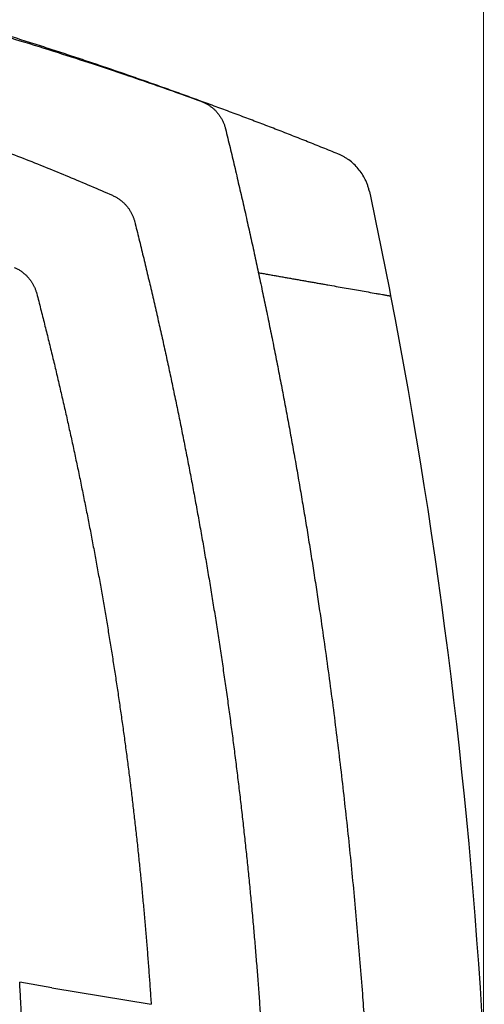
# Model space of a CAD drawing. Header units: millimetres. Extents: x -945 to 1227, y -951 to 1232.
# Tile 83 of 171: x -100 to -29, y 249 to 399. Entities that reach past the tile are written whole.
import ezdxf

# ---------------------------------------------------------------- set-up
doc = ezdxf.new("R2010")
doc.units = ezdxf.units.MM
doc.styles.add('SLDTEXTSTYLE0', font='TXT', dxfattribs={"width": 0.75})
doc.dimstyles.new('SLDDIMSTYLE1', dxfattribs={"dimtxt": 3.5, "dimasz": 3.302, "dimexe": 0, "dimexo": 0.0625, "dimgap": 0.875, "dimtad": 1, "dimdec": 0, "dimrnd": 1e-09, "dimzin": 12, "dimdsep": 46, "dimtxsty": 'SLDTEXTSTYLE0', "dimsah": 1, "dimcen": 0.09, "dimadec": 0, "dimazin": 3, "dimtfac": 1, "dimtdec": 0, "dimtofl": 0, "dimtmove": 0, "dimatfit": 3, "dimfxl": 1, "dimfrac": 2, "dimtolj": 1, "dimtzin": 12, "dimarcsym": 0})

# ---------------------------------------------------------------- blocks, each defined once
blk = doc.blocks.new('_D_1')
at = {"color": 8, "linetype": 'Continuous', "lineweight": 0}
for p, q in [((-347.75, 448.79), (-347.75, 494.79)), ((-28.71, 150.06), (-28.71, 494.79)), ((-347.75, 493.79), (-28.71, 493.79))]:
    blk.add_line(p, q, dxfattribs=at)
at = {"color": 8, "linetype": 'Continuous', "lineweight": 18}
for points in [[(-347.75, 493.79), (-344.45, 493.28), (-344.45, 494.3)], [(-28.71, 493.79), (-32.01, 494.3), (-32.01, 493.28)]]:
    blk.add_solid(points, dxfattribs=at)
at = {"color": 8, "linetype": 'Continuous', "lineweight": 18, "insert": (-179.78, 498.3), "char_height": 3.5, "attachment_point": 1, "style": 'SLDTEXTSTYLE0'}
blk.add_mtext('319', dxfattribs=at)

msp = doc.modelspace()

# ---------------------------------------------------------------- linework, layer by layer
at = {"color": 7, "linetype": 'Continuous', "lineweight": 25}
for q in [(-99.606, 252.288), (-79.52, 248.926)]:
    msp.add_line((-94.676, 251.462), q, dxfattribs=at)
for points, knots in [([(-150.747, 409.418), (-149.973, 409.256), (-148.426, 408.932), (-146.108, 408.433), (-143.792, 407.926), (-141.478, 407.409), (-139.166, 406.883), (-136.856, 406.347), (-134.549, 405.801), (-132.244, 405.246), (-129.941, 404.682), (-127.41, 404.05), (-123.746, 403.118), (-118.055, 401.622), (-109.684, 399.308), (-101.277, 396.824), (-93.884, 394.516), (-88.536, 392.787), (-83.688, 391.169), (-79.335, 389.675), (-75.473, 388.319), (-73.065, 387.45), (-71.941, 387.045)], [0, 0, 0, 0, 0.0289227, 0.0578447, 0.0867659, 0.1156864, 0.1446064, 0.1735259, 0.2024451, 0.231364, 0.2602828, 0.2892014, 0.3268206, 0.3985899, 0.5045127, 0.6446001, 0.7193454, 0.7878876, 0.8502257, 0.9063582, 0.9562836, 1, 1, 1, 1]), ([(-71.941, 387.045), (-72.768, 387.348), (-74.426, 387.955), (-76.926, 388.855), (-79.445, 389.751), (-81.983, 390.642), (-84.54, 391.527), (-87.116, 392.407), (-89.71, 393.28), (-92.323, 394.147), (-94.954, 395.007), (-97.604, 395.86), (-100.272, 396.706), (-102.957, 397.543), (-105.661, 398.373), (-108.382, 399.194), (-111.121, 400.006), (-113.877, 400.809), (-116.651, 401.602), (-119.441, 402.387), (-121.309, 402.899), (-122.245, 403.156)], [0, 0, 0, 0, 0.0499763, 0.1002662, 0.1508663, 0.2017736, 0.2529848, 0.3044967, 0.3563059, 0.4084092, 0.4608032, 0.5134847, 0.5664503, 0.6196967, 0.6732205, 0.7270183, 0.7810868, 0.8354226, 0.8900223, 0.9448826, 1, 1, 1, 1]), ([(-181.933, 399.479), (-181.293, 399.395), (-180.018, 399.23), (-178.115, 398.969), (-176.228, 398.7), (-174.357, 398.423), (-172.501, 398.138), (-170.662, 397.846), (-168.838, 397.546), (-167.03, 397.239), (-165.238, 396.926), (-163.462, 396.605), (-161.702, 396.278), (-159.957, 395.945), (-158.229, 395.605), (-156.517, 395.26), (-154.82, 394.91), (-153.139, 394.554), (-151.475, 394.192), (-149.826, 393.826), (-148.193, 393.455), (-146.576, 393.08), (-144.975, 392.701), (-143.389, 392.317), (-141.82, 391.929), (-140.266, 391.538), (-138.729, 391.143), (-137.207, 390.745), (-135.701, 390.344), (-134.21, 389.94), (-131.905, 389.305), (-128.798, 388.421), (-124.904, 387.264), (-121.062, 386.074), (-117.27, 384.852), (-113.53, 383.6), (-109.84, 382.319), (-106.202, 381.009), (-102.615, 379.674), (-99.078, 378.313), (-95.593, 376.929), (-92.159, 375.522), (-88.775, 374.097), (-86.544, 373.122), (-85.434, 372.637)], [0, 0, 0, 0, 0.01925552, 0.03836691, 0.05733415, 0.07615725, 0.09483622, 0.11337104, 0.13176172, 0.15000827, 0.16811067, 0.18606893, 0.20388305, 0.22155304, 0.23907888, 0.25646058, 0.27369815, 0.29079157, 0.30774085, 0.324546, 0.341207, 0.35772387, 0.37409659, 0.39032518, 0.40640962, 0.42234993, 0.4381461, 0.45379812, 0.46930601, 0.48466976, 0.49988937, 0.54068566, 0.58109424, 0.6211151, 0.66074826, 0.69999371, 0.73885146, 0.7773215, 0.81540383, 0.85309846, 0.8904054, 0.92732463, 0.96385616, 1, 1, 1, 1]), ([(-71.941, 387.045), (-71.862, 387.015), (-71.706, 386.956), (-71.478, 386.856), (-71.258, 386.75), (-71.046, 386.636), (-70.843, 386.517), (-70.648, 386.391), (-70.462, 386.262), (-70.284, 386.127), (-70.115, 385.99), (-69.954, 385.849), (-69.801, 385.705), (-69.657, 385.559), (-69.449, 385.336), (-69.192, 385.023), (-68.906, 384.609), (-68.659, 384.179), (-68.452, 383.736), (-68.281, 383.284), (-68.198, 382.976), (-68.157, 382.822)], [0, 0, 0, 0, 0.0429028, 0.0850638, 0.1264831, 0.1671606, 0.2070964, 0.2462905, 0.2847429, 0.3224536, 0.3594228, 0.3956503, 0.4311363, 0.4658807, 0.4998837, 0.5861133, 0.6711911, 0.7551179, 0.8378944, 0.9195215, 1, 1, 1, 1]), ([(-50.973, 378.974), (-51.744, 379.287), (-53.287, 379.913), (-55.605, 380.84), (-57.927, 381.757), (-60.253, 382.664), (-62.583, 383.561), (-64.916, 384.447), (-67.254, 385.324), (-69.595, 386.191), (-71.159, 386.76), (-71.941, 387.045)], [0, 0, 0, 0, 0.1111191, 0.2222313, 0.3333388, 0.4444435, 0.5555476, 0.6666533, 0.7777625, 0.8888774, 1, 1, 1, 1]), ([(-68.157, 382.822), (-67.925, 381.866), (-67.462, 379.952), (-66.78, 377.08), (-66.109, 374.205), (-65.447, 371.328), (-64.796, 368.449), (-64.156, 365.569), (-63.526, 362.686), (-62.906, 359.802), (-62.297, 356.916), (-61.699, 354.028), (-61.111, 351.139), (-60.533, 348.248), (-59.966, 345.355), (-59.409, 342.461), (-58.863, 339.565), (-58.327, 336.667), (-57.802, 333.768), (-57.288, 330.868), (-56.783, 327.966), (-56.29, 325.063), (-55.807, 322.159), (-55.334, 319.253), (-54.872, 316.346), (-54.42, 313.438), (-53.979, 310.529), (-53.224, 305.428), (-52.201, 298.13), (-50.982, 288.628), (-49.875, 279.12), (-48.879, 269.598), (-47.994, 260.065), (-47.375, 252.428), (-46.981, 247.016), (-46.762, 243.829), (-46.568, 240.854), (-46.379, 237.771), (-46.194, 234.582), (-46.082, 232.457), (-46.026, 231.394)], [0, 0, 0, 0, 0.0192691, 0.0385354, 0.0577987, 0.0770591, 0.0963167, 0.1155713, 0.1348231, 0.1540719, 0.1733179, 0.192561, 0.2118012, 0.2310384, 0.2502728, 0.2695043, 0.2887329, 0.3079586, 0.3271815, 0.3464014, 0.3656184, 0.3848326, 0.4040439, 0.4232522, 0.4424577, 0.4616603, 0.48086, 0.5000569, 0.5626017, 0.6251043, 0.6875647, 0.749983, 0.8124957, 0.8749573, 0.8999619, 0.9187184, 0.937476, 0.9583307, 0.9791719, 1, 1, 1, 1]), ([(-46.169, 373.236), (-46.189, 373.325), (-46.229, 373.504), (-46.3, 373.768), (-46.38, 374.03), (-46.469, 374.289), (-46.566, 374.544), (-46.673, 374.797), (-46.887, 375.262), (-47.255, 375.918), (-47.843, 376.714), (-48.524, 377.433), (-49.158, 377.954), (-49.695, 378.319), (-50.107, 378.563), (-50.532, 378.785), (-50.826, 378.911), (-50.973, 378.974)], [0, 0, 0, 0, 0.035258, 0.0704189, 0.1055238, 0.1406144, 0.1757322, 0.2109187, 0.2462151, 0.3729602, 0.4998599, 0.6266442, 0.7535879, 0.8152697, 0.8767508, 0.9382535, 1, 1, 1, 1]), ([(-85.434, 372.637), (-85.356, 372.602), (-85.201, 372.531), (-84.977, 372.414), (-84.759, 372.289), (-84.548, 372.157), (-84.345, 372.017), (-84.15, 371.87), (-83.963, 371.718), (-83.785, 371.559), (-83.614, 371.395), (-83.452, 371.227), (-83.298, 371.054), (-83.152, 370.878), (-83.014, 370.697), (-82.885, 370.514), (-82.764, 370.329), (-82.651, 370.141), (-82.547, 369.951), (-82.45, 369.76), (-82.361, 369.567), (-82.28, 369.374), (-82.207, 369.181), (-82.141, 368.988), (-82.082, 368.794), (-82.048, 368.665), (-82.031, 368.601)], [0, 0, 0, 0, 0.0468744, 0.0932954, 0.1392631, 0.1847776, 0.2298389, 0.274447, 0.3186021, 0.3623042, 0.4055534, 0.4483497, 0.4906933, 0.5325842, 0.5740226, 0.6150084, 0.6555418, 0.6956228, 0.7352517, 0.7744284, 0.8131531, 0.8514259, 0.8892468, 0.9266161, 0.9635338, 1, 1, 1, 1]), ([(-82.031, 368.601), (-81.813, 367.724), (-81.377, 365.97), (-80.736, 363.336), (-80.104, 360.7), (-79.483, 358.063), (-78.872, 355.424), (-78.272, 352.782), (-77.682, 350.14), (-77.102, 347.495), (-76.532, 344.849), (-75.973, 342.201), (-75.425, 339.551), (-74.886, 336.9), (-74.358, 334.247), (-73.84, 331.593), (-73.333, 328.937), (-72.836, 326.28), (-72.35, 323.622), (-71.873, 320.962), (-71.408, 318.301), (-70.952, 315.639), (-70.507, 312.976), (-70.072, 310.311), (-69.648, 307.646), (-69.234, 304.979), (-68.83, 302.311), (-68.437, 299.642), (-68.054, 296.972), (-67.681, 294.302), (-67.319, 291.63), (-66.967, 288.958), (-66.626, 286.285), (-66.295, 283.611), (-65.974, 280.936), (-65.663, 278.261), (-65.363, 275.585), (-65.074, 272.909), (-64.794, 270.231), (-64.525, 267.554), (-64.266, 264.876), (-64.018, 262.197), (-63.78, 259.518), (-63.553, 256.839), (-63.335, 254.16), (-63.128, 251.48), (-62.931, 248.8), (-62.808, 247.013), (-62.747, 246.119)], [0, 0, 0, 0, 0.0218391, 0.0436737, 0.0655039, 0.0873296, 0.1091509, 0.1309678, 0.1527801, 0.174588, 0.1963915, 0.2181906, 0.2399851, 0.2617753, 0.2835609, 0.3053422, 0.327119, 0.3488913, 0.3706592, 0.3924227, 0.4141817, 0.4359363, 0.4576865, 0.4794322, 0.5011735, 0.5229103, 0.5446427, 0.5663707, 0.5880942, 0.6098133, 0.631528, 0.6532382, 0.674944, 0.6966454, 0.7183423, 0.7400348, 0.7617229, 0.7834066, 0.8050858, 0.8267606, 0.848431, 0.870097, 0.8917586, 0.9134157, 0.9350684, 0.9567167, 0.9783605, 1, 1, 1, 1]), ([(-100.439, 361.616), (-100.361, 361.582), (-100.206, 361.512), (-99.98, 361.397), (-99.761, 361.273), (-99.549, 361.142), (-99.345, 361.004), (-99.149, 360.859), (-98.961, 360.708), (-98.781, 360.551), (-98.609, 360.389), (-98.446, 360.222), (-98.29, 360.05), (-98.143, 359.875), (-98.005, 359.696), (-97.874, 359.514), (-97.752, 359.33), (-97.638, 359.143), (-97.532, 358.955), (-97.434, 358.765), (-97.343, 358.574), (-97.261, 358.382), (-97.186, 358.19), (-97.119, 357.997), (-97.058, 357.805), (-97.023, 357.677), (-97.006, 357.613)], [0, 0, 0, 0, 0.0469574, 0.0934543, 0.1394906, 0.1850664, 0.2301818, 0.2748369, 0.3190318, 0.3627664, 0.4060409, 0.4488553, 0.4912098, 0.5331044, 0.5745391, 0.6155141, 0.6560295, 0.6960853, 0.7356817, 0.7748187, 0.8134964, 0.851715, 0.8894745, 0.9267751, 0.9636169, 1, 1, 1, 1]), ([(-63.124, 360.811), (-62.895, 360.771), (-62.439, 360.691), (-61.758, 360.57), (-61.079, 360.451), (-60.403, 360.331), (-59.73, 360.213), (-59.06, 360.095), (-58.393, 359.977), (-57.729, 359.86), (-57.068, 359.743), (-56.409, 359.627), (-55.754, 359.512), (-55.102, 359.397), (-54.452, 359.282), (-53.806, 359.168), (-53.163, 359.055), (-51.883, 358.829), (-49.987, 358.495), (-47.948, 358.135), (-46.342, 357.852), (-45.378, 357.682), (-44.653, 357.554), (-44.263, 357.486), (-43.98, 357.436), (-43.79, 357.402), (-43.618, 357.372), (-43.465, 357.345), (-43.331, 357.321), (-43.215, 357.301), (-43.119, 357.284), (-43.04, 357.27), (-42.981, 357.26), (-42.938, 357.252), (-42.922, 357.249), (-42.915, 357.248)], [0, 0, 0, 0, 0.0314731, 0.0628764, 0.0942174, 0.125503, 0.1567408, 0.187938, 0.2191018, 0.2502398, 0.2813593, 0.3124676, 0.3435723, 0.3746807, 0.4058002, 0.4369382, 0.4681021, 0.4992994, 0.6238713, 0.7493467, 0.8102132, 0.8746176, 0.9020398, 0.9263145, 0.937699, 0.9481342, 0.9576216, 0.9661629, 0.9737606, 0.9804183, 0.9861413, 0.9909379, 0.9948225, 0.9978228, 1, 1, 1, 1]), ([(-97.006, 357.613), (-96.805, 356.835), (-96.404, 355.281), (-95.815, 352.946), (-95.234, 350.61), (-94.664, 348.271), (-94.103, 345.931), (-93.551, 343.589), (-93.01, 341.246), (-92.478, 338.9), (-91.957, 336.553), (-91.444, 334.205), (-90.942, 331.854), (-90.45, 329.503), (-89.967, 327.149), (-89.494, 324.795), (-89.03, 322.439), (-88.577, 320.081), (-88.133, 317.723), (-87.699, 315.363), (-87.275, 313.001), (-86.861, 310.639), (-86.456, 308.275), (-86.061, 305.91), (-85.676, 303.545), (-85.301, 301.178), (-84.936, 298.81), (-84.58, 296.441), (-84.234, 294.071), (-83.898, 291.701), (-83.572, 289.329), (-83.255, 286.957), (-82.948, 284.584), (-82.651, 282.21), (-82.364, 279.836), (-82.086, 277.461), (-81.819, 275.085), (-81.561, 272.709), (-81.313, 270.333), (-81.074, 267.956), (-80.846, 265.578), (-80.627, 263.2), (-80.418, 260.822), (-80.218, 258.443), (-80.029, 256.064), (-79.849, 253.685), (-79.678, 251.306), (-79.573, 249.719), (-79.52, 248.926)], [0, 0, 0, 0, 0.02184771, 0.04369057, 0.0655286, 0.08736179, 0.10919014, 0.13101366, 0.15283234, 0.17464619, 0.1964552, 0.21825938, 0.24005874, 0.26185326, 0.28364295, 0.30542781, 0.32720785, 0.34898306, 0.37075345, 0.39251901, 0.41427975, 0.43603566, 0.45778675, 0.47953303, 0.50127448, 0.52301112, 0.54474294, 0.56646994, 0.58819212, 0.60990949, 0.63162205, 0.6533298, 0.67503273, 0.69673085, 0.71842417, 0.74011267, 0.76179637, 0.78347526, 0.80514934, 0.82681862, 0.8484831, 0.87014277, 0.89179764, 0.91344771, 0.93509298, 0.95673345, 0.97836912, 1, 1, 1, 1]), ([(-99.089, 241.916), (-99.146, 243.162), (-99.204, 244.408), (-99.265, 245.653), (-99.326, 246.899), (-99.389, 248.145), (-99.453, 249.39), (-99.503, 250.356), (-99.554, 251.322), (-99.606, 252.287)], [0.003986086, 0.003986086, 0.003986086, 0.003986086, 0.007740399, 0.007740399, 0.007740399, 0.011494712, 0.011494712, 0.011494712, 0.014405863, 0.014405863, 0.014405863, 0.014405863])]:
    msp.add_open_spline(points, degree=3, knots=knots, dxfattribs=at)
for points in [[(-46.169, 373.236), (-45.032, 367.914), (-43.948, 362.584), (-42.915, 357.248)], [(-42.915, 357.248), (-35.453, 318.693), (-30.667, 279.621), (-28.603, 240.406)]]:
    msp.add_open_spline(points, degree=3, dxfattribs=at)

# ---------------------------------------------------------------- dimensions: what is measured, and where the dimension line sits
at = {"color": 8, "linetype": 'Continuous', "lineweight": 18}
dim = msp.add_linear_dim(base=(-28.71, 493.789), p1=(-347.747, 447.789), p2=(-28.71, 149.06), dimstyle='SLDDIMSTYLE1', dxfattribs=at)
dim.commit()
dim.dimension.update_dxf_attribs({"geometry": '_D_1', "text_midpoint": (-175.904, 493.789), "dimtype": 160})

doc.saveas('drawing.dxf')
